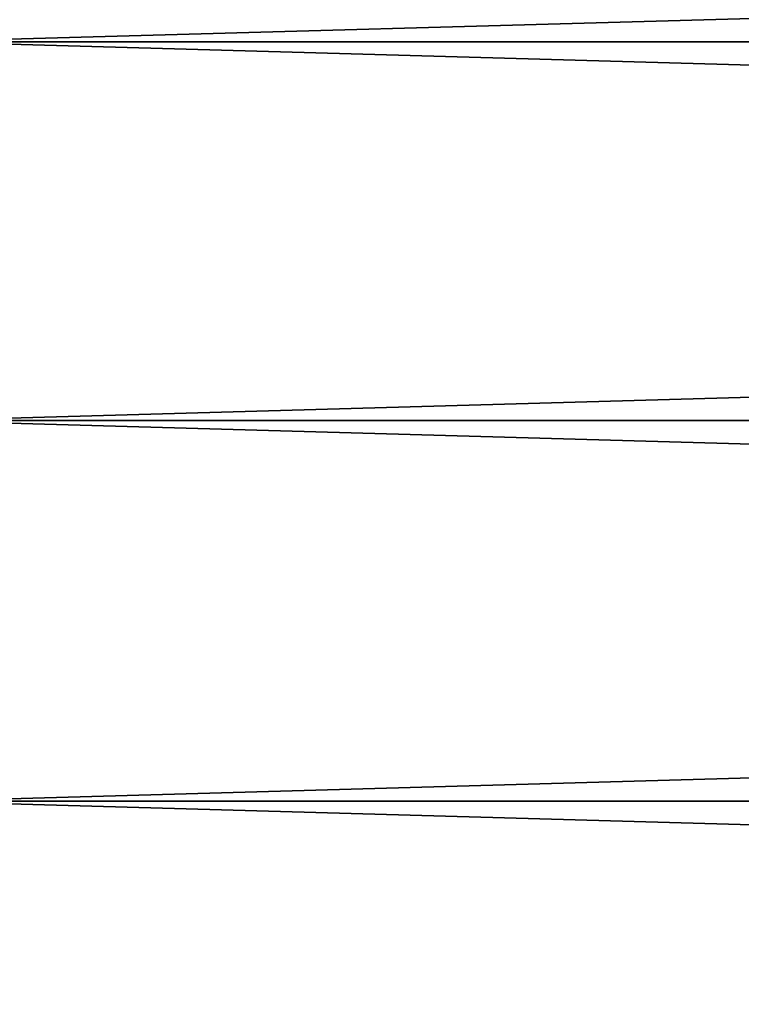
# Model space of a CAD drawing. Header units: millimetres. Extents: x -161 to 161, y -94 to 1149.
# Tile 59 of 256: x -159.81 to -158.23, y -55.89 to -53.73. Entities that reach past the tile are written whole.
import ezdxf

# ---------------------------------------------------------------- set-up
doc = ezdxf.new("R2010")
doc.units = ezdxf.units.MM
doc.header["$LTSCALE"] = 81.481481
doc.layers.add('442', color=7, linetype='CONTINUOUS')
doc.layers.add('443', color=7, linetype='CONTINUOUS')

msp = doc.modelspace()

# ---------------------------------------------------------------- linework, layer by layer
at = {"layer": '442', "color": 7, "linetype": 'CONTINUOUS', "true_color": 0xaaaaaa}
for points in [[(-130.5, -53.7785, 21.928), (-130.5, -52.9514, 21.7696), (-160.0346, -53.7785, 21.928), (-130.5, -53.7785, 21.928)], [(-160.0346, -53.7785, 21.928), (-130.5, -52.9514, 21.7696), (-160.0346, -52.9514, 21.7696), (-160.0346, -53.7785, 21.928)], [(-130.5, -54.611, 22.055), (-130.5, -53.7785, 21.928), (-160.0346, -54.611, 22.055), (-130.5, -54.611, 22.055)], [(-160.0346, -54.611, 22.055), (-130.5, -53.7785, 21.928), (-160.0346, -53.7785, 21.928), (-160.0346, -54.611, 22.055)], [(-130.5, -55.4477, 22.1505), (-130.5, -54.611, 22.055), (-160.0346, -55.4477, 22.1505), (-130.5, -55.4477, 22.1505)], [(-160.0346, -55.4477, 22.1505), (-130.5, -54.611, 22.055), (-160.0346, -54.611, 22.055), (-160.0346, -55.4477, 22.1505)], [(-130.5, -56.2874, 22.2141), (-130.5, -55.4477, 22.1505), (-160.0346, -56.2874, 22.2141), (-130.5, -56.2874, 22.2141)], [(-160.0346, -56.2874, 22.2141), (-130.5, -55.4477, 22.1505), (-160.0346, -55.4477, 22.1505), (-160.0346, -56.2874, 22.2141)]]:
    msp.add_3dface(points, dxfattribs=at)
at = {"layer": '443', "color": 7, "linetype": 'CONTINUOUS', "true_color": 0xaaaaaa}
for points in [[(-160.0346, -53.7785, -21.928), (-160.0346, -52.9514, -21.7696), (-130.5, -53.7785, -21.928), (-160.0346, -53.7785, -21.928)], [(-130.5, -53.7785, -21.928), (-160.0346, -52.9514, -21.7696), (-130.5, -52.9514, -21.7696), (-130.5, -53.7785, -21.928)], [(-160.0346, -54.611, -22.055), (-160.0346, -53.7785, -21.928), (-130.5, -54.611, -22.055), (-160.0346, -54.611, -22.055)], [(-130.5, -54.611, -22.055), (-160.0346, -53.7785, -21.928), (-130.5, -53.7785, -21.928), (-130.5, -54.611, -22.055)], [(-160.0346, -55.4477, -22.1505), (-160.0346, -54.611, -22.055), (-130.5, -55.4477, -22.1505), (-160.0346, -55.4477, -22.1505)], [(-130.5, -55.4477, -22.1505), (-160.0346, -54.611, -22.055), (-130.5, -54.611, -22.055), (-130.5, -55.4477, -22.1505)], [(-160.0346, -56.2874, -22.2141), (-160.0346, -55.4477, -22.1505), (-130.5, -56.2874, -22.2141), (-160.0346, -56.2874, -22.2141)], [(-130.5, -56.2874, -22.2141), (-160.0346, -55.4477, -22.1505), (-130.5, -55.4477, -22.1505), (-130.5, -56.2874, -22.2141)]]:
    msp.add_3dface(points, dxfattribs=at)

doc.saveas('drawing.dxf')
